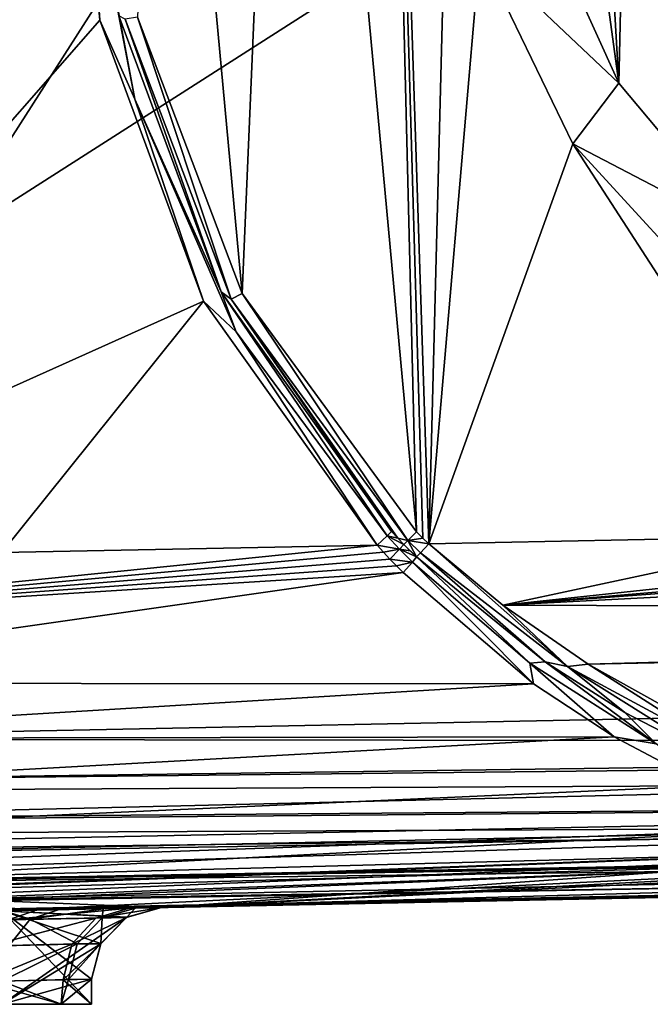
# Model space of a CAD drawing. Extents: x -54 to 446, y -6 to 1844.
# Tile 153 of 196: x 12 to 30, y 1776 to 1803. Entities that reach past the tile are written whole.
import ezdxf

# ---------------------------------------------------------------- set-up
doc = ezdxf.new("R2010")
doc.units = 0
doc.header["$LTSCALE"] = 52.148148
for name, color, linetype in [('760', 7, 'CONTINUOUS'), ('762', 7, 'CONTINUOUS'), ('763', 7, 'CONTINUOUS'), ('764', 7, 'CONTINUOUS'), ('771', 7, 'CONTINUOUS'), ('773', 7, 'CONTINUOUS'), ('774', 7, 'CONTINUOUS'), ('776', 7, 'CONTINUOUS'), ('777', 7, 'CONTINUOUS'), ('779', 7, 'CONTINUOUS'), ('780', 7, 'CONTINUOUS'), ('786', 7, 'CONTINUOUS'), ('787', 7, 'CONTINUOUS'), ('788', 7, 'CONTINUOUS'), ('789', 7, 'CONTINUOUS'), ('801', 7, 'CONTINUOUS'), ('803', 7, 'CONTINUOUS'), ('804', 7, 'CONTINUOUS'), ('805', 7, 'CONTINUOUS'), ('814', 7, 'CONTINUOUS'), ('822', 7, 'CONTINUOUS'), ('881', 7, 'CONTINUOUS'), ('883', 7, 'CONTINUOUS'), ('884', 7, 'CONTINUOUS'), ('885', 7, 'CONTINUOUS'), ('891', 7, 'CONTINUOUS'), ('895', 7, 'CONTINUOUS'), ('897', 7, 'CONTINUOUS'), ('900', 7, 'CONTINUOUS'), ('905', 7, 'CONTINUOUS')]:
    doc.layers.add(name, color=color, linetype=linetype)

msp = doc.modelspace()

# ---------------------------------------------------------------- linework, layer by layer
at = {"layer": '760', "color": 7, "linetype": 'CONTINUOUS'}
for points in [[(1, 1834, 20), (1, 1788.405, 20), (12.443, 1834, 20), (1, 1834, 20)], [(12.443, 1834, 20), (1, 1788.405, 20), (14.929, 1820.048, 20), (12.443, 1834, 20)], [(14.929, 1820.048, 20), (1, 1788.405, 20), (13.479, 1811.811, 20), (14.929, 1820.048, 20)], [(13.479, 1811.811, 20), (1, 1788.405, 20), (14.232, 1803.482, 20), (13.479, 1811.811, 20)], [(14.232, 1803.482, 20), (1, 1788.405, 20), (17.135, 1795.639, 20), (14.232, 1803.482, 20)], [(1, 1788.405, 20), (11.493, 1788.616, 20), (17.135, 1795.639, 20), (1, 1788.405, 20)], [(21.987, 1788.827, 20), (17.135, 1795.639, 20), (11.493, 1788.616, 20), (21.987, 1788.827, 20)]]:
    msp.add_3dface(points, dxfattribs=at)
at = {"layer": '762', "color": 7, "linetype": 'CONTINUOUS'}
for points in [[(15.96, 1778.704, 0.025), (45.259, 1779.294, 0.025), (28.547, 1778.957, 10), (15.96, 1778.704, 0.025)], [(28.547, 1778.957, 10), (45.259, 1779.294, 0.025), (44.645, 1779.282, 10), (28.547, 1778.957, 10)], [(12.45, 1778.633, 10), (15.053, 1778.686, 5.31), (28.547, 1778.957, 10), (12.45, 1778.633, 10)], [(15.053, 1778.686, 5.31), (15.96, 1778.704, 0.025), (28.547, 1778.957, 10), (15.053, 1778.686, 5.31)]]:
    msp.add_3dface(points, dxfattribs=at)
at = {"layer": '763', "color": 7, "linetype": 'CONTINUOUS'}
for points in [[(-17, 1780.041, 0.025), (80.604, 1782.006, 0.025), (-16.965, 1779.001, 0.025), (-17, 1780.041, 0.025)], [(-16.965, 1779.001, 0.025), (80.604, 1782.006, 0.025), (-15.559, 1778.321, 0.025), (-16.965, 1779.001, 0.025)], [(-15.559, 1778.321, 0.025), (80.604, 1782.006, 0.025), (-15.466, 1778.294, 0.025), (-15.559, 1778.321, 0.025)], [(-15.466, 1778.294, 0.025), (80.604, 1782.006, 0.025), (-11.5, 1778.151, 0.025), (-15.466, 1778.294, 0.025)], [(80.604, 1782.006, 0.025), (46.287, 1780.315, 0.025), (-11.5, 1778.151, 0.025), (80.604, 1782.006, 0.025)], [(11.5, 1778.614, 0.025), (-11.5, 1778.151, 0.025), (46.287, 1780.315, 0.025), (11.5, 1778.614, 0.025)], [(15.96, 1778.704, 0.025), (11.5, 1778.614, 0.025), (46.287, 1780.315, 0.025), (15.96, 1778.704, 0.025)], [(45.945, 1780.17, 0.025), (15.96, 1778.704, 0.025), (46.287, 1780.315, 0.025), (45.945, 1780.17, 0.025)], [(45.259, 1779.294, 0.025), (15.96, 1778.704, 0.025), (45.945, 1780.17, 0.025), (45.259, 1779.294, 0.025)], [(14.977, 1778.423, 0.025), (11.5, 1778.614, 0.025), (15.96, 1778.704, 0.025), (14.977, 1778.423, 0.025)], [(11.5, 1776, 0.025), (11.5, 1778.614, 0.025), (14.977, 1778.423, 0.025), (11.5, 1776, 0.025)], [(14.261, 1777.693, 0.025), (11.5, 1776, 0.025), (14.977, 1778.423, 0.025), (14.261, 1777.693, 0.025)], [(14, 1776.704, 0.025), (11.5, 1776, 0.025), (14.261, 1777.693, 0.025), (14, 1776.704, 0.025)], [(14, 1776, 0.025), (11.5, 1776, 0.025), (14, 1776.704, 0.025), (14, 1776, 0.025)]]:
    msp.add_3dface(points, dxfattribs=at)
at = {"layer": '764', "color": 7, "linetype": 'CONTINUOUS'}
for points in [[(80.604, 1782.006, 0.025), (-17, 1780.041, 0.025), (80.604, 1782.006), (80.604, 1782.006, 0.025)], [(80.604, 1782.006), (-17, 1780.041, 0.025), (-17, 1780.041), (80.604, 1782.006)]]:
    msp.add_3dface(points, dxfattribs=at)
at = {"layer": '771', "color": 7, "linetype": 'CONTINUOUS'}
for points in [[(1.034, 1786.701, 19.854), (21.987, 1788.827, 20), (11.493, 1788.616, 20), (1.034, 1786.701, 19.854)], [(21.987, 1788.827, 20), (1.034, 1786.701, 19.854), (22.167, 1788.625, 19.998), (21.987, 1788.827, 20)], [(1.034, 1786.701, 19.854), (22.339, 1788.435, 19.992), (22.167, 1788.625, 19.998), (1.034, 1786.701, 19.854)], [(22.339, 1788.435, 19.992), (1.034, 1786.701, 19.854), (22.526, 1788.242, 19.982), (22.339, 1788.435, 19.992)], [(22.526, 1788.242, 19.982), (1.034, 1786.701, 19.854), (22.71, 1788.056, 19.969), (22.526, 1788.242, 19.982)], [(1.034, 1786.701, 19.854), (1.069, 1784.971, 19.392), (22.71, 1788.056, 19.969), (1.034, 1786.701, 19.854)], [(22.71, 1788.056, 19.969), (1.069, 1784.971, 19.392), (26.356, 1784.946, 19.179), (22.71, 1788.056, 19.969)], [(1.069, 1784.971, 19.392), (1.1, 1783.426, 18.672), (26.356, 1784.946, 19.179), (1.069, 1784.971, 19.392)], [(26.356, 1784.946, 19.179), (1.1, 1783.426, 18.672), (28.607, 1783.468, 18.357), (26.356, 1784.946, 19.179)], [(1.1, 1783.426, 18.672), (1.129, 1781.956, 17.642), (28.607, 1783.468, 18.357), (1.1, 1783.426, 18.672)], [(28.607, 1783.468, 18.357), (1.129, 1781.956, 17.642), (31.199, 1782.099, 17.226), (28.607, 1783.468, 18.357)], [(1.129, 1781.956, 17.642), (1.153, 1780.755, 16.439), (31.199, 1782.099, 17.226), (1.129, 1781.956, 17.642)], [(31.199, 1782.099, 17.226), (1.153, 1780.755, 16.439), (34.138, 1780.913, 15.784), (31.199, 1782.099, 17.226)], [(1.153, 1780.755, 16.439), (1.174, 1779.724, 14.962), (34.138, 1780.913, 15.784), (1.153, 1780.755, 16.439)], [(1.174, 1779.724, 14.962), (5.375, 1779.422, 14.214), (34.138, 1780.913, 15.784), (1.174, 1779.724, 14.962)], [(34.138, 1780.913, 15.784), (5.375, 1779.422, 14.214), (37.4, 1779.996, 14.056), (34.138, 1780.913, 15.784)], [(5.375, 1779.422, 14.214), (7.488, 1779.141, 13.433), (37.4, 1779.996, 14.056), (5.375, 1779.422, 14.214)], [(7.488, 1779.141, 13.433), (9.456, 1778.865, 12.398), (37.4, 1779.996, 14.056), (7.488, 1779.141, 13.433)], [(37.4, 1779.996, 14.056), (9.456, 1778.865, 12.398), (40.929, 1779.43, 12.101), (37.4, 1779.996, 14.056)], [(9.456, 1778.865, 12.398), (12.45, 1778.633, 10), (40.929, 1779.43, 12.101), (9.456, 1778.865, 12.398)], [(12.45, 1778.633, 10), (28.547, 1778.957, 10), (40.929, 1779.43, 12.101), (12.45, 1778.633, 10)], [(28.547, 1778.957, 10), (44.645, 1779.282, 10), (40.929, 1779.43, 12.101), (28.547, 1778.957, 10)]]:
    msp.add_3dface(points, dxfattribs=at)
at = {"layer": '773', "color": 7, "linetype": 'CONTINUOUS'}
for points in [[(10.716, 1776, 9.01), (11.5, 1776, 0.025), (13.149, 1776, 4.807), (10.716, 1776, 9.01)], [(11.5, 1776, 0.025), (14, 1776, 0.025), (13.149, 1776, 4.807), (11.5, 1776, 0.025)]]:
    msp.add_3dface(points, dxfattribs=at)
at = {"layer": '774', "color": 7, "linetype": 'CONTINUOUS'}
for points in [[(14, 1776, 0.025), (14, 1776.704, 0.025), (13.206, 1776.686, 4.647), (14, 1776, 0.025)], [(10.716, 1776, 9.01), (13.149, 1776, 4.807), (10.929, 1776.634, 8.75), (10.716, 1776, 9.01)], [(10.929, 1776.634, 8.75), (13.149, 1776, 4.807), (13.206, 1776.686, 4.647), (10.929, 1776.634, 8.75)], [(13.149, 1776, 4.807), (14, 1776, 0.025), (13.206, 1776.686, 4.647), (13.149, 1776, 4.807)]]:
    msp.add_3dface(points, dxfattribs=at)
at = {"layer": '776', "color": 7, "linetype": 'CONTINUOUS'}
for points in [[(14.125, 1778.405, 4.983), (15.053, 1778.686, 5.31), (11.682, 1778.355, 9.381), (14.125, 1778.405, 4.983)], [(11.682, 1778.355, 9.381), (15.053, 1778.686, 5.31), (12.45, 1778.633, 10), (11.682, 1778.355, 9.381)], [(14.977, 1778.423, 0.025), (15.96, 1778.704, 0.025), (14.125, 1778.405, 4.983), (14.977, 1778.423, 0.025)], [(14.125, 1778.405, 4.983), (15.96, 1778.704, 0.025), (15.053, 1778.686, 5.31), (14.125, 1778.405, 4.983)], [(13.451, 1777.675, 4.74), (14.125, 1778.405, 4.983), (11.126, 1777.624, 8.924), (13.451, 1777.675, 4.74)], [(11.126, 1777.624, 8.924), (14.125, 1778.405, 4.983), (11.682, 1778.355, 9.381), (11.126, 1777.624, 8.924)], [(14.261, 1777.693, 0.025), (14.977, 1778.423, 0.025), (13.451, 1777.675, 4.74), (14.261, 1777.693, 0.025)], [(13.451, 1777.675, 4.74), (14.977, 1778.423, 0.025), (14.125, 1778.405, 4.983), (13.451, 1777.675, 4.74)], [(10.929, 1776.634, 8.75), (13.206, 1776.686, 4.647), (13.451, 1777.675, 4.74), (10.929, 1776.634, 8.75)], [(10.929, 1776.634, 8.75), (13.451, 1777.675, 4.74), (11.126, 1777.624, 8.924), (10.929, 1776.634, 8.75)], [(14, 1776.704, 0.025), (14.261, 1777.693, 0.025), (13.206, 1776.686, 4.647), (14, 1776.704, 0.025)], [(13.206, 1776.686, 4.647), (14.261, 1777.693, 0.025), (13.451, 1777.675, 4.74), (13.206, 1776.686, 4.647)]]:
    msp.add_3dface(points, dxfattribs=at)
at = {"layer": '777', "color": 7, "linetype": 'CONTINUOUS'}
msp.add_3dface([(11.682, 1778.355, 9.381), (12.45, 1778.633, 10), (9.456, 1778.865, 12.398), (11.682, 1778.355, 9.381)], dxfattribs=at)
at = {"layer": '779', "color": 7, "linetype": 'CONTINUOUS'}
for points in [[(80.604, 1782.006), (-17, 1780.041), (80, 1842), (80.604, 1782.006)], [(-17, 1780.041), (-17, 1842), (80, 1842), (-17, 1780.041)]]:
    msp.add_3dface(points, dxfattribs=at)
at = {"layer": '780', "color": 7, "linetype": 'CONTINUOUS'}
for points in [[(19.555, 1827.35, 19), (23.084, 1789.194, 19), (22.057, 1830.643, 19), (19.555, 1827.35, 19)], [(23.432, 1788.856, 19), (24, 1811, 19), (22.057, 1830.643, 19), (23.432, 1788.856, 19)], [(23.26, 1789.022, 19), (23.432, 1788.856, 19), (22.057, 1830.643, 19), (23.26, 1789.022, 19)], [(23.084, 1789.194, 19), (23.26, 1789.022, 19), (22.057, 1830.643, 19), (23.084, 1789.194, 19)], [(15.986, 1819.91, 19), (18.211, 1795.853, 19), (19.555, 1827.35, 19), (15.986, 1819.91, 19)], [(18.211, 1795.853, 19), (23.084, 1789.194, 19), (19.555, 1827.35, 19), (18.211, 1795.853, 19)], [(15.288, 1803.57, 19), (18.211, 1795.853, 19), (15.986, 1819.91, 19), (15.288, 1803.57, 19)], [(24.853, 1805.404, 19), (24, 1811, 19), (23.432, 1788.856, 19), (24.853, 1805.404, 19)], [(27.455, 1800.031, 19), (24.853, 1805.404, 19), (23.432, 1788.856, 19), (27.455, 1800.031, 19)], [(34.558, 1789.081, 19), (27.455, 1800.031, 19), (23.432, 1788.856, 19), (34.558, 1789.081, 19)], [(31.882, 1795.211, 19), (27.455, 1800.031, 19), (34.558, 1789.081, 19), (31.882, 1795.211, 19)]]:
    msp.add_3dface(points, dxfattribs=at)
at = {"layer": '786', "color": 7, "linetype": 'CONTINUOUS'}
for points in [[(80.504, 1786.956, 18.468), (80.443, 1790.004, 19), (25.495, 1787.148, 18.828), (80.504, 1786.956, 18.468)], [(80.443, 1790.004, 19), (50.624, 1789.015, 18.992), (25.495, 1787.148, 18.828), (80.443, 1790.004, 19)], [(34.558, 1789.081, 19), (23.432, 1788.856, 19), (25.495, 1787.148, 18.828), (34.558, 1789.081, 19)], [(45.684, 1789.305, 19), (34.558, 1789.081, 19), (25.495, 1787.148, 18.828), (45.684, 1789.305, 19)], [(45.684, 1789.305, 19), (25.495, 1787.148, 18.828), (48.078, 1789.065, 18.995), (45.684, 1789.305, 19)], [(25.495, 1787.148, 18.828), (50.624, 1789.015, 18.992), (48.078, 1789.065, 18.995), (25.495, 1787.148, 18.828)], [(27.881, 1785.503, 18.316), (80.504, 1786.956, 18.468), (25.495, 1787.148, 18.828), (27.881, 1785.503, 18.316)], [(80.512, 1786.561, 18.315), (80.504, 1786.956, 18.468), (27.881, 1785.503, 18.316), (80.512, 1786.561, 18.315)], [(30.741, 1783.907, 17.419), (80.512, 1786.561, 18.315), (27.881, 1785.503, 18.316), (30.741, 1783.907, 17.419)]]:
    msp.add_3dface(points, dxfattribs=at)
at = {"layer": '787', "color": 7, "linetype": 'CONTINUOUS'}
for points in [[(23.432, 1788.856, 19), (23.198, 1788.611, 19.133), (27.307, 1785.437, 18.442), (23.432, 1788.856, 19)], [(25.495, 1787.148, 18.828), (23.432, 1788.856, 19), (27.307, 1785.437, 18.442), (25.495, 1787.148, 18.828)], [(23.088, 1788.496, 19.462), (26.681, 1785.566, 18.853), (23.198, 1788.611, 19.133), (23.088, 1788.496, 19.462)], [(23.198, 1788.611, 19.133), (26.681, 1785.566, 18.853), (27.307, 1785.437, 18.442), (23.198, 1788.611, 19.133)], [(27.881, 1785.503, 18.316), (25.495, 1787.148, 18.828), (27.307, 1785.437, 18.442), (27.881, 1785.503, 18.316)], [(26.681, 1785.566, 18.853), (28.909, 1784.149, 18.15), (27.307, 1785.437, 18.442), (26.681, 1785.566, 18.853)], [(27.881, 1785.503, 18.316), (27.307, 1785.437, 18.442), (31.724, 1783.05, 16.916), (27.881, 1785.503, 18.316)], [(30.741, 1783.907, 17.419), (27.881, 1785.503, 18.316), (31.724, 1783.05, 16.916), (30.741, 1783.907, 17.419)], [(28.909, 1784.149, 18.15), (31.482, 1782.816, 17.151), (27.307, 1785.437, 18.442), (28.909, 1784.149, 18.15)], [(27.307, 1785.437, 18.442), (31.482, 1782.816, 17.151), (31.724, 1783.05, 16.916), (27.307, 1785.437, 18.442)]]:
    msp.add_3dface(points, dxfattribs=at)
at = {"layer": '788', "color": 7, "linetype": 'CONTINUOUS'}
for points in [[(23.26, 1789.022, 19), (23.084, 1789.194, 19), (22.839, 1788.951, 19.138), (23.26, 1789.022, 19)], [(22.729, 1788.843, 19.473), (23.088, 1788.496, 19.462), (22.839, 1788.951, 19.138), (22.729, 1788.843, 19.473)], [(22.91, 1788.666, 19.468), (23.088, 1788.496, 19.462), (22.729, 1788.843, 19.473), (22.91, 1788.666, 19.468)], [(23.432, 1788.856, 19), (23.26, 1789.022, 19), (22.839, 1788.951, 19.138), (23.432, 1788.856, 19)], [(23.198, 1788.611, 19.133), (23.432, 1788.856, 19), (22.839, 1788.951, 19.138), (23.198, 1788.611, 19.133)], [(23.088, 1788.496, 19.462), (23.198, 1788.611, 19.133), (22.839, 1788.951, 19.138), (23.088, 1788.496, 19.462)]]:
    msp.add_3dface(points, dxfattribs=at)
at = {"layer": '789', "color": 7, "linetype": 'CONTINUOUS'}
for points in [[(17.621, 1795.896, 19.476), (14.946, 1803.516, 19.138), (14.768, 1803.603, 19.476), (17.621, 1795.896, 19.476)], [(15.288, 1803.57, 19), (14.946, 1803.516, 19.138), (17.903, 1795.697, 19.138), (15.288, 1803.57, 19)], [(17.903, 1795.697, 19.138), (14.946, 1803.516, 19.138), (17.621, 1795.896, 19.476), (17.903, 1795.697, 19.138)], [(18.211, 1795.853, 19), (15.288, 1803.57, 19), (17.903, 1795.697, 19.138), (18.211, 1795.853, 19)], [(22.388, 1789.202, 19.476), (17.903, 1795.697, 19.138), (17.621, 1795.896, 19.476), (22.388, 1789.202, 19.476)], [(22.839, 1788.951, 19.138), (18.211, 1795.853, 19), (17.903, 1795.697, 19.138), (22.839, 1788.951, 19.138)], [(22.839, 1788.951, 19.138), (17.903, 1795.697, 19.138), (22.562, 1789.017, 19.475), (22.839, 1788.951, 19.138)], [(22.562, 1789.017, 19.475), (17.903, 1795.697, 19.138), (22.388, 1789.202, 19.476), (22.562, 1789.017, 19.475)], [(23.084, 1789.194, 19), (18.211, 1795.853, 19), (22.839, 1788.951, 19.138), (23.084, 1789.194, 19)], [(22.729, 1788.843, 19.473), (22.839, 1788.951, 19.138), (22.562, 1789.017, 19.475), (22.729, 1788.843, 19.473)]]:
    msp.add_3dface(points, dxfattribs=at)
at = {"layer": '801', "color": 7, "linetype": 'CONTINUOUS'}
for points in [[(22.71, 1788.056, 19.969), (26.356, 1784.946, 19.179), (22.973, 1788.344, 19.837), (22.71, 1788.056, 19.969)], [(23.088, 1788.496, 19.462), (22.973, 1788.344, 19.837), (26.256, 1785.532, 19.249), (23.088, 1788.496, 19.462)], [(22.973, 1788.344, 19.837), (26.356, 1784.946, 19.179), (26.256, 1785.532, 19.249), (22.973, 1788.344, 19.837)], [(26.681, 1785.566, 18.853), (23.088, 1788.496, 19.462), (26.256, 1785.532, 19.249), (26.681, 1785.566, 18.853)], [(26.681, 1785.566, 18.853), (26.256, 1785.532, 19.249), (29.783, 1783.273, 18.022), (26.681, 1785.566, 18.853)], [(26.356, 1784.946, 19.179), (28.607, 1783.468, 18.357), (26.256, 1785.532, 19.249), (26.356, 1784.946, 19.179)], [(26.256, 1785.532, 19.249), (28.607, 1783.468, 18.357), (29.783, 1783.273, 18.022), (26.256, 1785.532, 19.249)], [(28.909, 1784.149, 18.15), (26.681, 1785.566, 18.853), (29.783, 1783.273, 18.022), (28.909, 1784.149, 18.15)], [(31.482, 1782.816, 17.151), (28.909, 1784.149, 18.15), (29.783, 1783.273, 18.022), (31.482, 1782.816, 17.151)], [(28.607, 1783.468, 18.357), (31.199, 1782.099, 17.226), (29.783, 1783.273, 18.022), (28.607, 1783.468, 18.357)]]:
    msp.add_3dface(points, dxfattribs=at)
at = {"layer": '803', "color": 7, "linetype": 'CONTINUOUS'}
for points in [[(22.91, 1788.666, 19.468), (22.729, 1788.843, 19.473), (22.611, 1788.712, 19.847), (22.91, 1788.666, 19.468)], [(22.339, 1788.435, 19.992), (22.973, 1788.344, 19.837), (22.611, 1788.712, 19.847), (22.339, 1788.435, 19.992)], [(23.088, 1788.496, 19.462), (22.91, 1788.666, 19.468), (22.611, 1788.712, 19.847), (23.088, 1788.496, 19.462)], [(22.973, 1788.344, 19.837), (23.088, 1788.496, 19.462), (22.611, 1788.712, 19.847), (22.973, 1788.344, 19.837)], [(22.339, 1788.435, 19.992), (22.526, 1788.242, 19.982), (22.973, 1788.344, 19.837), (22.339, 1788.435, 19.992)], [(22.526, 1788.242, 19.982), (22.71, 1788.056, 19.969), (22.973, 1788.344, 19.837), (22.526, 1788.242, 19.982)]]:
    msp.add_3dface(points, dxfattribs=at)
at = {"layer": '804', "color": 7, "linetype": 'CONTINUOUS'}
for points in [[(21.987, 1788.827, 20), (22.611, 1788.712, 19.847), (22.264, 1789.086, 19.848), (21.987, 1788.827, 20)], [(22.562, 1789.017, 19.475), (22.388, 1789.202, 19.476), (22.264, 1789.086, 19.848), (22.562, 1789.017, 19.475)], [(22.729, 1788.843, 19.473), (22.562, 1789.017, 19.475), (22.264, 1789.086, 19.848), (22.729, 1788.843, 19.473)], [(22.611, 1788.712, 19.847), (22.729, 1788.843, 19.473), (22.264, 1789.086, 19.848), (22.611, 1788.712, 19.847)], [(21.987, 1788.827, 20), (22.167, 1788.625, 19.998), (22.611, 1788.712, 19.847), (21.987, 1788.827, 20)], [(22.167, 1788.625, 19.998), (22.339, 1788.435, 19.992), (22.611, 1788.712, 19.847), (22.167, 1788.625, 19.998)]]:
    msp.add_3dface(points, dxfattribs=at)
at = {"layer": '805', "color": 7, "linetype": 'CONTINUOUS'}
for points in [[(13.479, 1811.811, 20), (14.232, 1803.482, 20), (13.91, 1808.246, 19.848), (13.479, 1811.811, 20)], [(13.91, 1808.246, 19.848), (14.232, 1803.482, 20), (15.211, 1801.278, 19.848), (13.91, 1808.246, 19.848)], [(14.768, 1803.603, 19.476), (13.91, 1808.246, 19.848), (15.211, 1801.278, 19.848), (14.768, 1803.603, 19.476)], [(14.232, 1803.482, 20), (17.135, 1795.639, 20), (15.211, 1801.278, 19.848), (14.232, 1803.482, 20)], [(17.621, 1795.896, 19.476), (14.768, 1803.603, 19.476), (15.211, 1801.278, 19.848), (17.621, 1795.896, 19.476)], [(15.211, 1801.278, 19.848), (17.135, 1795.639, 20), (18.044, 1794.781, 19.848), (15.211, 1801.278, 19.848)], [(17.621, 1795.896, 19.476), (15.211, 1801.278, 19.848), (18.044, 1794.781, 19.848), (17.621, 1795.896, 19.476)], [(22.388, 1789.202, 19.476), (17.621, 1795.896, 19.476), (22.264, 1789.086, 19.848), (22.388, 1789.202, 19.476)], [(22.264, 1789.086, 19.848), (17.621, 1795.896, 19.476), (18.044, 1794.781, 19.848), (22.264, 1789.086, 19.848)], [(17.135, 1795.639, 20), (21.987, 1788.827, 20), (18.044, 1794.781, 19.848), (17.135, 1795.639, 20)], [(21.987, 1788.827, 20), (22.264, 1789.086, 19.848), (18.044, 1794.781, 19.848), (21.987, 1788.827, 20)]]:
    msp.add_3dface(points, dxfattribs=at)
at = {"layer": '814', "color": 7, "linetype": 'CONTINUOUS'}
for points in [[(31.015, 1823.235, 17), (29.179, 1820.947, 17), (32.268, 1797.523, 17), (31.015, 1823.235, 17)], [(29.179, 1820.947, 17), (27.772, 1818.543, 17), (28.737, 1801.725, 17), (29.179, 1820.947, 17)], [(32.268, 1797.523, 17), (29.179, 1820.947, 17), (28.737, 1801.725, 17), (32.268, 1797.523, 17)], [(27.772, 1818.543, 17), (26.782, 1816.064, 17), (28.737, 1801.725, 17), (27.772, 1818.543, 17)], [(28.737, 1801.725, 17), (26.782, 1816.064, 17), (26.675, 1806.291, 17), (28.737, 1801.725, 17)]]:
    msp.add_3dface(points, dxfattribs=at)
at = {"layer": '822', "color": 7, "linetype": 'CONTINUOUS'}
for points in [[(24.853, 1805.404, 19), (28.737, 1801.725, 17), (26.675, 1806.291, 17), (24.853, 1805.404, 19)], [(24.853, 1805.404, 19), (27.455, 1800.031, 19), (28.737, 1801.725, 17), (24.853, 1805.404, 19)], [(27.455, 1800.031, 19), (32.268, 1797.523, 17), (28.737, 1801.725, 17), (27.455, 1800.031, 19)], [(27.455, 1800.031, 19), (31.882, 1795.211, 19), (32.268, 1797.523, 17), (27.455, 1800.031, 19)]]:
    msp.add_3dface(points, dxfattribs=at)
at = {"layer": '881', "color": 7, "linetype": 'CONTINUOUS'}
for points in [[(11.067, 1833.493, -20), (36.583, 1839, -20), (1, 1783.404, -20), (11.067, 1833.493, -20)], [(1, 1783.404, -20), (36.583, 1839, -20), (40.772, 1784.205, -20), (1, 1783.404, -20)]]:
    msp.add_3dface(points, dxfattribs=at)
at = {"layer": '883', "color": 7, "linetype": 'CONTINUOUS'}
for points in [[(45.808, 1779.305, -0.025), (15.96, 1778.704, -0.025), (45.808, 1779.305, -15), (45.808, 1779.305, -0.025)], [(15.96, 1778.704, -0.025), (25.668, 1778.899, -15), (45.808, 1779.305, -15), (15.96, 1778.704, -0.025)], [(5.527, 1778.494, -15), (25.668, 1778.899, -15), (7.738, 1778.538, -13.982), (5.527, 1778.494, -15)], [(25.668, 1778.899, -15), (9.763, 1778.579, -12.645), (7.738, 1778.538, -13.982), (25.668, 1778.899, -15)], [(25.668, 1778.899, -15), (11.563, 1778.615, -11.017), (9.763, 1778.579, -12.645), (25.668, 1778.899, -15)], [(25.668, 1778.899, -15), (13.095, 1778.646, -9.135), (11.563, 1778.615, -11.017), (25.668, 1778.899, -15)], [(25.668, 1778.899, -15), (14.326, 1778.671, -7.044), (13.095, 1778.646, -9.135), (25.668, 1778.899, -15)], [(25.668, 1778.899, -15), (15.226, 1778.689, -4.791), (14.326, 1778.671, -7.044), (25.668, 1778.899, -15)], [(25.668, 1778.899, -15), (15.96, 1778.704, -0.025), (15.226, 1778.689, -4.791), (25.668, 1778.899, -15)]]:
    msp.add_3dface(points, dxfattribs=at)
at = {"layer": '884', "color": 7, "linetype": 'CONTINUOUS'}
for points in [[(80.604, 1782.006, -0.025), (-17, 1780.041, -0.025), (45.777, 1780.805, -0.025), (80.604, 1782.006, -0.025)], [(45.777, 1780.805, -0.025), (-17, 1780.041, -0.025), (15.96, 1778.704, -0.025), (45.777, 1780.805, -0.025)], [(45.808, 1779.305, -0.025), (45.777, 1780.805, -0.025), (15.96, 1778.704, -0.025), (45.808, 1779.305, -0.025)], [(15.96, 1778.704, -0.025), (-17, 1780.041, -0.025), (11.5, 1778.614, -0.025), (15.96, 1778.704, -0.025)], [(14.992, 1778.432, -0.025), (15.96, 1778.704, -0.025), (11.5, 1778.614, -0.025), (14.992, 1778.432, -0.025)], [(14.977, 1778.423, -0.025), (14.992, 1778.432, -0.025), (11.5, 1778.614, -0.025), (14.977, 1778.423, -0.025)], [(14.265, 1777.699, -0.025), (14.977, 1778.423, -0.025), (11.5, 1778.614, -0.025), (14.265, 1777.699, -0.025)], [(14, 1776.704, -0.025), (14.265, 1777.699, -0.025), (11.5, 1778.614, -0.025), (14, 1776.704, -0.025)], [(14, 1776, -0.025), (14, 1776.704, -0.025), (11.5, 1778.614, -0.025), (14, 1776, -0.025)], [(11.5, 1776, -0.025), (14, 1776, -0.025), (11.5, 1778.614, -0.025), (11.5, 1776, -0.025)]]:
    msp.add_3dface(points, dxfattribs=at)
at = {"layer": '885', "color": 7, "linetype": 'CONTINUOUS'}
for points in [[(-17, 1780.041, -0.025), (80.604, 1782.006, -0.025), (-17, 1780.041), (-17, 1780.041, -0.025)], [(80.604, 1782.006, -0.025), (80.604, 1782.006), (-17, 1780.041), (80.604, 1782.006, -0.025)]]:
    msp.add_3dface(points, dxfattribs=at)
at = {"layer": '891', "color": 7, "linetype": 'CONTINUOUS'}
for points in [[(1, 1783.404, -20), (40.772, 1784.205, -20), (80.578, 1783.305, -19.702), (1, 1783.404, -20)], [(1, 1783.404, -20), (80.578, 1783.305, -19.702), (1.024, 1782.221, -19.858), (1, 1783.404, -20)], [(80.578, 1783.305, -19.702), (80.582, 1783.092, -19.619), (1.024, 1782.221, -19.858), (80.578, 1783.305, -19.702)], [(1.024, 1782.221, -19.858), (80.582, 1783.092, -19.619), (1.045, 1781.167, -19.472), (1.024, 1782.221, -19.858)], [(80.582, 1783.092, -19.619), (80.608, 1781.801, -18.838), (1.045, 1781.167, -19.472), (80.582, 1783.092, -19.619)], [(1.045, 1781.167, -19.472), (80.608, 1781.801, -18.838), (1.046, 1781.105, -19.44), (1.045, 1781.167, -19.472)], [(1.046, 1781.105, -19.44), (80.608, 1781.801, -18.838), (1.066, 1780.12, -18.77), (1.046, 1781.105, -19.44)], [(80.608, 1781.801, -18.838), (80.615, 1781.471, -18.536), (1.066, 1780.12, -18.77), (80.608, 1781.801, -18.838)], [(1.066, 1780.12, -18.77), (80.615, 1781.471, -18.536), (1.082, 1779.341, -17.913), (1.066, 1780.12, -18.77)], [(80.615, 1781.471, -18.536), (80.631, 1780.684, -17.513), (1.082, 1779.341, -17.913), (80.615, 1781.471, -18.536)], [(80.631, 1780.684, -17.513), (80.637, 1780.387, -16.913), (1.082, 1779.321, -17.886), (80.631, 1780.684, -17.513)], [(1.082, 1779.341, -17.913), (80.631, 1780.684, -17.513), (1.082, 1779.321, -17.886), (1.082, 1779.341, -17.913)], [(1.082, 1779.321, -17.886), (80.637, 1780.387, -16.913), (1.094, 1778.755, -16.838), (1.082, 1779.321, -17.886)], [(80.637, 1780.387, -16.913), (80.643, 1780.085, -15.885), (1.094, 1778.755, -16.838), (80.637, 1780.387, -16.913)], [(1.094, 1778.755, -16.838), (80.643, 1780.085, -15.885), (1.1, 1778.452, -15.685), (1.094, 1778.755, -16.838)], [(80.643, 1780.085, -15.885), (80.644, 1780.006, -15), (1.1, 1778.452, -15.685), (80.643, 1780.085, -15.885)], [(1.1, 1778.452, -15.685), (80.644, 1780.006, -15), (3.288, 1778.47, -15.464), (1.1, 1778.452, -15.685)], [(3.288, 1778.47, -15.464), (80.644, 1780.006, -15), (45.808, 1779.305, -15), (3.288, 1778.47, -15.464)], [(25.668, 1778.899, -15), (3.288, 1778.47, -15.464), (45.808, 1779.305, -15), (25.668, 1778.899, -15)], [(5.527, 1778.494, -15), (3.288, 1778.47, -15.464), (25.668, 1778.899, -15), (5.527, 1778.494, -15)]]:
    msp.add_3dface(points, dxfattribs=at)
at = {"layer": '895', "color": 7, "linetype": 'CONTINUOUS'}
for points in [[(11.5, 1776, -0.025), (10.716, 1776, -9.01), (13.149, 1776, -4.807), (11.5, 1776, -0.025)], [(14, 1776, -0.025), (11.5, 1776, -0.025), (13.149, 1776, -4.807), (14, 1776, -0.025)]]:
    msp.add_3dface(points, dxfattribs=at)
at = {"layer": '897', "color": 7, "linetype": 'CONTINUOUS'}
for points in [[(14, 1776.704, -0.025), (14, 1776, -0.025), (13.149, 1776, -4.807), (14, 1776.704, -0.025)], [(14, 1776.704, -0.025), (13.149, 1776, -4.807), (13.357, 1776.69, -4.194), (14, 1776.704, -0.025)], [(13.149, 1776, -4.807), (10.716, 1776, -9.01), (11.493, 1776.647, -7.995), (13.149, 1776, -4.807)], [(13.357, 1776.69, -4.194), (13.149, 1776, -4.807), (11.493, 1776.647, -7.995), (13.357, 1776.69, -4.194)]]:
    msp.add_3dface(points, dxfattribs=at)
at = {"layer": '900', "color": 7, "linetype": 'CONTINUOUS'}
for points in [[(13.095, 1778.646, -9.135), (12.289, 1778.374, -8.587), (11.563, 1778.615, -11.017), (13.095, 1778.646, -9.135)], [(14.296, 1778.417, -4.514), (12.289, 1778.374, -8.587), (14.326, 1778.671, -7.044), (14.296, 1778.417, -4.514)], [(14.326, 1778.671, -7.044), (12.289, 1778.374, -8.587), (13.095, 1778.646, -9.135), (14.326, 1778.671, -7.044)], [(14.992, 1778.432, -0.025), (14.296, 1778.417, -4.514), (15.226, 1778.689, -4.791), (14.992, 1778.432, -0.025)], [(15.226, 1778.689, -4.791), (14.296, 1778.417, -4.514), (14.326, 1778.671, -7.044), (15.226, 1778.689, -4.791)], [(15.96, 1778.704, -0.025), (14.992, 1778.432, -0.025), (15.226, 1778.689, -4.791), (15.96, 1778.704, -0.025)], [(12.289, 1778.374, -8.587), (9.156, 1778.307, -11.871), (11.563, 1778.615, -11.017), (12.289, 1778.374, -8.587)], [(9.156, 1778.307, -11.871), (12.289, 1778.374, -8.587), (11.697, 1777.642, -8.165), (9.156, 1778.307, -11.871)], [(11.697, 1777.642, -8.165), (12.289, 1778.374, -8.587), (13.604, 1777.685, -4.292), (11.697, 1777.642, -8.165)], [(12.289, 1778.374, -8.587), (14.296, 1778.417, -4.514), (13.604, 1777.685, -4.292), (12.289, 1778.374, -8.587)], [(14.296, 1778.417, -4.514), (14.265, 1777.699, -0.025), (13.604, 1777.685, -4.292), (14.296, 1778.417, -4.514)], [(14.977, 1778.423, -0.025), (14.265, 1777.699, -0.025), (14.296, 1778.417, -4.514), (14.977, 1778.423, -0.025)], [(14.992, 1778.432, -0.025), (14.977, 1778.423, -0.025), (14.296, 1778.417, -4.514), (14.992, 1778.432, -0.025)], [(13.357, 1776.69, -4.194), (11.493, 1776.647, -7.995), (13.604, 1777.685, -4.292), (13.357, 1776.69, -4.194)], [(11.493, 1776.647, -7.995), (11.697, 1777.642, -8.165), (13.604, 1777.685, -4.292), (11.493, 1776.647, -7.995)], [(14.265, 1777.699, -0.025), (14, 1776.704, -0.025), (13.357, 1776.69, -4.194), (14.265, 1777.699, -0.025)], [(14.265, 1777.699, -0.025), (13.357, 1776.69, -4.194), (13.604, 1777.685, -4.292), (14.265, 1777.699, -0.025)]]:
    msp.add_3dface(points, dxfattribs=at)
at = {"layer": '905', "color": 7, "linetype": 'CONTINUOUS'}
for points in [[(-17, 1780.041), (80.604, 1782.006), (-17, 1842), (-17, 1780.041)], [(-17, 1842), (80.604, 1782.006), (80, 1842), (-17, 1842)]]:
    msp.add_3dface(points, dxfattribs=at)

doc.saveas('drawing.dxf')
